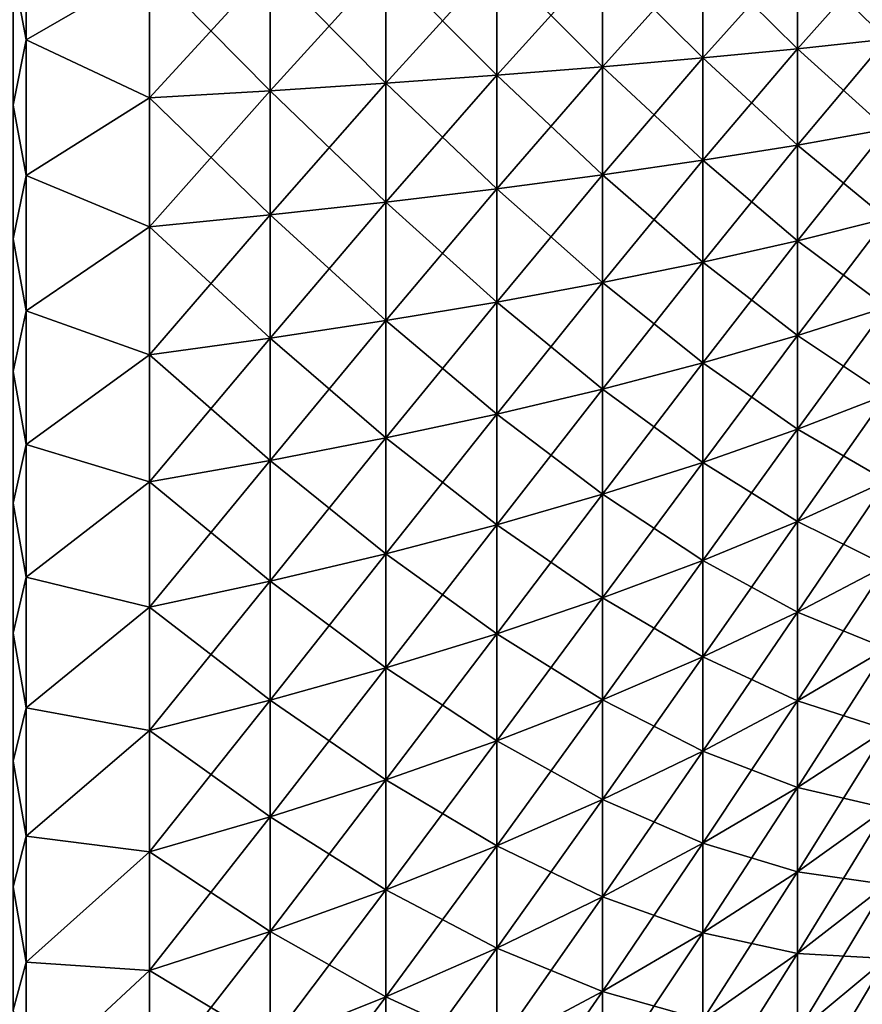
# Model space of a CAD drawing. Header units: metres. Extents: x -2 to 102, y -85 to 102.
# Tile 181 of 256: x 79 to 87, y -10 to -1. Entities that reach past the tile are written whole.
import ezdxf

# ---------------------------------------------------------------- set-up
doc = ezdxf.new("R2010")
doc.units = ezdxf.units.M
doc.layers.add('solid_21064300', color=7, linetype='CONTINUOUS')

msp = doc.modelspace()

# ---------------------------------------------------------------- linework, layer by layer
at = {"layer": 'solid_21064300'}
for points in [[(78.864388, -0.636363, 24.706932), (78.987701, -1.289671, 24.608393), (78.987701, 0.000001, 24.642164)], [(80.154282, -0.613663, 23.825617), (78.987701, 0.000001, 24.642164), (78.987701, -1.289671, 24.608393)], [(78.864388, -0.636363, -24.706932), (78.987701, -0.000001, -24.642164), (78.987701, -1.289671, -24.608393)], [(80.154282, -0.613663, -23.825617), (78.987701, -1.289671, -24.608393), (78.987701, -0.000001, -24.642164)], [(86.288727, -0.458515, -17.801949), (86.288727, -1.374329, -17.754742), (85.392906, -0.487482, -18.926609)], [(86.288727, -0.458515, 17.801949), (85.392906, -0.487482, 18.926609), (85.392906, -1.461154, 18.876419)], [(86.288727, -1.374329, 17.754742), (86.288727, -0.458515, 17.801949), (85.392906, -1.461154, 18.876419)], [(87.128647, -0.428458, -16.634983), (87.128647, -1.284238, -16.59087), (86.288727, -0.458515, -17.801949)], [(87.128647, -0.428458, 16.634983), (86.288727, -0.458515, 17.801949), (86.288727, -1.374329, 17.754742)], [(87.128647, -1.284238, 16.59087), (87.128647, -0.428458, 16.634983), (86.288727, -1.374329, 17.754742)], [(87.128647, -1.284238, -16.59087), (86.288727, -1.374329, -17.754742), (86.288727, -0.458515, -17.801949)], [(83.44223, -0.541875, -21.038422), (83.44223, -1.624188, -20.982632), (82.392014, -0.567171, -22.020555)], [(83.44223, -0.541875, 21.038422), (82.392014, -0.567171, 22.020555), (82.392014, -1.70001, 21.962162)], [(83.44223, -1.624188, 20.982632), (83.44223, -0.541875, 21.038422), (82.392014, -1.70001, 21.962162)], [(84.443321, -0.515291, -20.006289), (84.443321, -1.544507, -19.953234), (83.44223, -0.541875, -21.038422)], [(84.443321, -0.515291, 20.006289), (83.44223, -0.541875, 21.038422), (83.44223, -1.624188, 20.982632)], [(84.443321, -1.544507, 19.953234), (84.443321, -0.515291, 20.006289), (83.44223, -1.624188, 20.982632)], [(84.443321, -1.544507, -19.953234), (83.44223, -1.624188, -20.982632), (83.44223, -0.541875, -21.038422)], [(85.392906, -0.487482, -18.926609), (85.392906, -1.461154, -18.876419), (84.443321, -0.515291, -20.006289)], [(85.392906, -0.487482, 18.926609), (84.443321, -0.515291, 20.006289), (84.443321, -1.544507, 19.953234)], [(85.392906, -1.461154, 18.876419), (85.392906, -0.487482, 18.926609), (84.443321, -1.544507, 19.953234)], [(85.392906, -1.461154, -18.876419), (84.443321, -1.544507, -19.953234), (84.443321, -0.515291, -20.006289)], [(86.288727, -1.374329, -17.754742), (85.392906, -1.461154, -18.876419), (85.392906, -0.487482, -18.926609)], [(78.864388, -1.907401, -24.641415), (78.864388, -0.636363, -24.706932), (78.987701, -1.289671, -24.608393)], [(78.864388, -0.636363, 24.706932), (78.864388, -1.907401, 24.641415), (78.987701, -1.289671, 24.608393)], [(80.154282, -0.613663, -23.825617), (80.154282, -1.839363, -23.762436), (78.987701, -1.289671, -24.608393)], [(80.154282, -1.839363, 23.762436), (80.154282, -0.613663, 23.825617), (78.987701, -1.289671, 24.608393)], [(81.295166, -0.59112, -22.950357), (81.295166, -1.771792, -22.889498), (80.154282, -0.613663, -23.825617)], [(81.295166, -0.59112, 22.950357), (80.154282, -0.613663, 23.825617), (80.154282, -1.839363, 23.762436)], [(81.295166, -1.771792, 22.889498), (81.295166, -0.59112, 22.950357), (80.154282, -1.839363, 23.762436)], [(81.295166, -1.771792, -22.889498), (80.154282, -1.839363, -23.762436), (80.154282, -0.613663, -23.825617)], [(82.392014, -0.567171, -22.020555), (82.392014, -1.70001, -21.962162), (81.295166, -0.59112, -22.950357)], [(82.392014, -0.567171, 22.020555), (81.295166, -0.59112, 22.950357), (81.295166, -1.771792, 22.889498)], [(82.392014, -1.70001, 21.962162), (82.392014, -0.567171, 22.020555), (81.295166, -1.771792, 22.889498)], [(82.392014, -1.70001, -21.962162), (81.295166, -1.771792, -22.889498), (81.295166, -0.59112, -22.950357)], [(83.44223, -1.624188, -20.982632), (82.392014, -1.70001, -21.962162), (82.392014, -0.567171, -22.020555)], [(78.864388, -1.907401, -24.641415), (78.987701, -1.289671, -24.608393), (78.987701, -2.575806, -24.507172)], [(78.864388, -1.907401, 24.641415), (78.987701, -2.575807, 24.507172), (78.987701, -1.289671, 24.608393)], [(80.154282, -1.839363, -23.762436), (78.987701, -2.575806, -24.507172), (78.987701, -1.289671, -24.608393)], [(80.154282, -1.839363, 23.762436), (78.987701, -1.289671, 24.608393), (78.987701, -2.575807, 24.507172)], [(87.128647, -1.284238, -16.59087), (87.128647, -2.136613, -16.50276), (86.288727, -1.374329, -17.754742)], [(87.128647, -1.284238, 16.59087), (86.288727, -1.374329, 17.754742), (86.288727, -2.286499, 17.660452)], [(87.128647, -2.136613, 16.50276), (87.128647, -1.284238, 16.59087), (86.288727, -2.286499, 17.660452)], [(86.288727, -1.374329, -17.754742), (86.288727, -2.286499, -17.660452), (85.392906, -1.461154, -18.876419)], [(86.288727, -1.374329, 17.754742), (85.392906, -1.461154, 18.876419), (85.392906, -2.430951, 18.776171)], [(86.288727, -2.286499, 17.660452), (86.288727, -1.374329, 17.754742), (85.392906, -2.430951, 18.776171)], [(87.128647, -2.136613, -16.50276), (86.288727, -2.286499, -17.660452), (86.288727, -1.374329, -17.754742)], [(85.392906, -1.461154, -18.876419), (85.392906, -2.430951, -18.776171), (84.443321, -1.544507, -19.953234)], [(85.392906, -1.461154, 18.876419), (84.443321, -1.544507, 19.953234), (84.443321, -2.569626, 19.847269)], [(85.392906, -2.430951, 18.776171), (85.392906, -1.461154, 18.876419), (84.443321, -2.569626, 19.847269)], [(86.288727, -2.286499, -17.660452), (85.392906, -2.430951, -18.776171), (85.392906, -1.461154, -18.876419)], [(84.443321, -1.544507, -19.953234), (84.443321, -2.569626, -19.847269), (83.44223, -1.624188, -20.982632)], [(84.443321, -1.544507, 19.953234), (83.44223, -1.624188, 20.982632), (83.44223, -2.702194, 20.871199)], [(84.443321, -2.569626, 19.847269), (84.443321, -1.544507, 19.953234), (83.44223, -2.702194, 20.871199)], [(85.392906, -2.430951, -18.776171), (84.443321, -2.569626, -19.847269), (84.443321, -1.544507, -19.953234)], [(83.44223, -1.624188, -20.982632), (83.44223, -2.702194, -20.871199), (82.392014, -1.70001, -21.962162)], [(83.44223, -1.624188, 20.982632), (82.392014, -1.70001, 21.962162), (82.392014, -2.828341, 21.845528)], [(83.44223, -2.702194, 20.871199), (83.44223, -1.624188, 20.982632), (82.392014, -2.828341, 21.845528)], [(84.443321, -2.569626, -19.847269), (83.44223, -2.702194, -20.871199), (83.44223, -1.624188, -20.982632)], [(82.392014, -1.70001, -21.962162), (82.392014, -2.828341, -21.845528), (81.295166, -1.771792, -22.889498)], [(82.392014, -1.70001, 21.962162), (81.295166, -1.771792, 22.889498), (81.295166, -2.947766, 22.767939)], [(82.392014, -2.828341, 21.845528), (82.392014, -1.70001, 21.962162), (81.295166, -2.947766, 22.767939)], [(83.44223, -2.702194, -20.871199), (82.392014, -2.828341, -21.845528), (82.392014, -1.70001, -21.962162)], [(80.154282, -1.839363, -23.762436), (80.154282, -3.060185, -23.636242), (78.987701, -2.575806, -24.507172)], [(80.154282, -3.060185, 23.636242), (80.154282, -1.839363, 23.762436), (78.987701, -2.575807, 24.507172)], [(81.295166, -1.771792, -22.889498), (81.295166, -2.947766, -22.767939), (80.154282, -1.839363, -23.762436)], [(81.295166, -1.771792, 22.889498), (80.154282, -1.839363, 23.762436), (80.154282, -3.060185, 23.636242)], [(81.295166, -2.947766, 22.767939), (81.295166, -1.771792, 22.889498), (80.154282, -3.060185, 23.636242)], [(81.295166, -2.947766, -22.767939), (80.154282, -3.060185, -23.636242), (80.154282, -1.839363, -23.762436)], [(82.392014, -2.828341, -21.845528), (81.295166, -2.947766, -22.767939), (81.295166, -1.771792, -22.889498)], [(78.864388, -3.173382, -24.510551), (78.864388, -1.907401, -24.641415), (78.987701, -2.575806, -24.507172)], [(78.864388, -1.907401, 24.641415), (78.864388, -3.173382, 24.510551), (78.987701, -2.575807, 24.507172)], [(87.128647, -2.136613, -16.50276), (87.128647, -2.983321, -16.37089), (86.288727, -2.286499, -17.660452)], [(87.128647, -2.136613, 16.50276), (86.288727, -2.286499, 17.660452), (86.288727, -3.192605, 17.519329)], [(87.128647, -2.983321, 16.37089), (87.128647, -2.136613, 16.50276), (86.288727, -3.192605, 17.519329)], [(86.288727, -2.286499, -17.660452), (86.288727, -3.192605, -17.519329), (85.392906, -2.430951, -18.776171)], [(86.288727, -2.286499, 17.660452), (85.392906, -2.430951, 18.776171), (85.392906, -3.394302, 18.626133)], [(86.288727, -3.192605, 17.519329), (86.288727, -2.286499, 17.660452), (85.392906, -3.394302, 18.626133)], [(87.128647, -2.983321, -16.37089), (86.288727, -3.192605, -17.519329), (86.288727, -2.286499, -17.660452)], [(85.392906, -2.430951, -18.776171), (85.392906, -3.394302, -18.626133), (84.443321, -2.569626, -19.847269)], [(85.392906, -2.430951, 18.776171), (84.443321, -2.569626, 19.847269), (84.443321, -3.587932, 19.688673)], [(85.392906, -3.394302, 18.626133), (85.392906, -2.430951, 18.776171), (84.443321, -3.587932, 19.688673)], [(86.288727, -3.192605, -17.519329), (85.392906, -3.394302, -18.626133), (85.392906, -2.430951, -18.776171)], [(78.864388, -3.173382, -24.510551), (78.987701, -2.575806, -24.507172), (78.987701, -3.85488, -24.338778)], [(78.864388, -3.173382, 24.510551), (78.987701, -3.854882, 24.338778), (78.987701, -2.575807, 24.507172)], [(80.154282, -3.060185, -23.636242), (78.987701, -3.85488, -24.338778), (78.987701, -2.575806, -24.507172)], [(80.154282, -3.060185, 23.636242), (78.987701, -2.575807, 24.507172), (78.987701, -3.854882, 24.338778)], [(84.443321, -2.569626, -19.847269), (84.443321, -3.587932, -19.688673), (83.44223, -2.702194, -20.871199)], [(84.443321, -2.569626, 19.847269), (83.44223, -2.702194, 20.871199), (83.44223, -3.773035, 20.70442)], [(84.443321, -3.587932, 19.688673), (84.443321, -2.569626, 19.847269), (83.44223, -3.773035, 20.70442)], [(85.392906, -3.394302, -18.626133), (84.443321, -3.587932, -19.688673), (84.443321, -2.569626, -19.847269)], [(83.44223, -2.702194, -20.871199), (83.44223, -3.773035, -20.70442), (82.392014, -2.828341, -21.845528)], [(83.44223, -2.702194, 20.871199), (82.392014, -2.828341, 21.845528), (82.392014, -3.949171, 21.670963)], [(83.44223, -3.773035, 20.70442), (83.44223, -2.702194, 20.871199), (82.392014, -3.949171, 21.670963)], [(84.443321, -3.587932, -19.688673), (83.44223, -3.773035, -20.70442), (83.44223, -2.702194, -20.871199)], [(82.392014, -2.828341, -21.845528), (82.392014, -3.949171, -21.670963), (81.295166, -2.947766, -22.767939)], [(82.392014, -2.828341, 21.845528), (81.295166, -2.947766, 22.767939), (81.295166, -4.115922, 22.586002)], [(82.392014, -3.949171, 21.670963), (82.392014, -2.828341, 21.845528), (81.295166, -4.115922, 22.586002)], [(83.44223, -3.773035, -20.70442), (82.392014, -3.949171, -21.670963), (82.392014, -2.828341, -21.845528)], [(81.295166, -2.947766, -22.767939), (81.295166, -4.115922, -22.586002), (80.154282, -3.060185, -23.636242)], [(81.295166, -2.947766, 22.767939), (80.154282, -3.060185, 23.636242), (80.154282, -4.272892, 23.447367)], [(81.295166, -4.115922, 22.586002), (81.295166, -2.947766, 22.767939), (80.154282, -4.272892, 23.447367)], [(82.392014, -3.949171, -21.670963), (81.295166, -4.115922, -22.586002), (81.295166, -2.947766, -22.767939)], [(87.128647, -2.983321, -16.37089), (87.128647, -3.822119, -16.195604), (86.288727, -3.192605, -17.519329)], [(87.128647, -2.983321, 16.37089), (86.288727, -3.192605, 17.519329), (86.288727, -4.090246, 17.331749)], [(87.128647, -3.822119, 16.195604), (87.128647, -2.983321, 16.37089), (86.288727, -4.090246, 17.331749)], [(80.154282, -3.060185, -23.636242), (80.154282, -4.272892, -23.447367), (78.987701, -3.85488, -24.338778)], [(80.154282, -4.272892, 23.447367), (80.154282, -3.060185, 23.636242), (78.987701, -3.854882, 24.338778)], [(81.295166, -4.115922, -22.586002), (80.154282, -4.272892, -23.447367), (80.154282, -3.060185, -23.636242)], [(78.864388, -4.430947, -24.314692), (78.864388, -3.173382, -24.510551), (78.987701, -3.85488, -24.338778)], [(78.864388, -3.173382, 24.510551), (78.864388, -4.430947, 24.314692), (78.987701, -3.854882, 24.338778)], [(86.288727, -3.192605, -17.519329), (86.288727, -4.090246, -17.331749), (85.392906, -3.394302, -18.626133)], [(86.288727, -3.192605, 17.519329), (85.392906, -3.394302, 18.626133), (85.392906, -4.348652, 18.426702)], [(86.288727, -4.090246, 17.331749), (86.288727, -3.192605, 17.519329), (85.392906, -4.348652, 18.426702)], [(87.128647, -3.822119, -16.195604), (86.288727, -4.090246, -17.331749), (86.288727, -3.192605, -17.519329)], [(85.392906, -3.394302, -18.626133), (85.392906, -4.348652, -18.426702), (84.443321, -3.587932, -19.688673)], [(85.392906, -3.394302, 18.626133), (84.443321, -3.587932, 19.688673), (84.443321, -4.596723, 19.477865)], [(85.392906, -4.348652, 18.426702), (85.392906, -3.394302, 18.626133), (84.443321, -4.596723, 19.477865)], [(86.288727, -4.090246, -17.331749), (85.392906, -4.348652, -18.426702), (85.392906, -3.394302, -18.626133)], [(84.443321, -3.587932, -19.688673), (84.443321, -4.596723, -19.477865), (83.44223, -3.773035, -20.70442)], [(84.443321, -3.587932, 19.688673), (83.44223, -3.773035, 20.70442), (83.44223, -4.83387, 20.482737)], [(84.443321, -4.596723, 19.477865), (84.443321, -3.587932, 19.688673), (83.44223, -4.83387, 20.482737)], [(85.392906, -4.348652, -18.426702), (84.443321, -4.596723, -19.477865), (84.443321, -3.587932, -19.688673)], [(83.44223, -3.773035, -20.70442), (83.44223, -4.83387, -20.482737), (82.392014, -3.949171, -21.670963)], [(83.44223, -3.773035, 20.70442), (82.392014, -3.949171, 21.670963), (82.392014, -5.059529, 21.438931)], [(83.44223, -4.83387, 20.482737), (83.44223, -3.773035, 20.70442), (82.392014, -5.059529, 21.438931)], [(84.443321, -4.596723, -19.477865), (83.44223, -4.83387, -20.482737), (83.44223, -3.773035, -20.70442)], [(87.128647, -3.822119, -16.195604), (87.128647, -4.650781, -15.977373), (86.288727, -4.090246, -17.331749)], [(87.128647, -3.822119, 16.195604), (86.288727, -4.090246, 17.331749), (86.288727, -4.977039, 17.098207)], [(87.128647, -4.650781, 15.977373), (87.128647, -3.822119, 16.195604), (86.288727, -4.977039, 17.098207)], [(78.864388, -4.430947, -24.314692), (78.987701, -3.85488, -24.338778), (78.987701, -5.123389, -24.103674)], [(78.864388, -4.430947, 24.314692), (78.987701, -5.123389, 24.103674), (78.987701, -3.854882, 24.338778)], [(80.154282, -4.272892, -23.447367), (78.987701, -5.123389, -24.103674), (78.987701, -3.85488, -24.338778)], [(80.154282, -4.272892, 23.447367), (78.987701, -3.854882, 24.338778), (78.987701, -5.123389, 24.103674)], [(82.392014, -3.949171, -21.670963), (82.392014, -5.059529, -21.438931), (81.295166, -4.115922, -22.586002)], [(82.392014, -3.949171, 21.670963), (81.295166, -4.115922, 22.586002), (81.295166, -5.273164, 22.344173)], [(82.392014, -5.059529, 21.438931), (82.392014, -3.949171, 21.670963), (81.295166, -5.273164, 22.344173)], [(83.44223, -4.83387, -20.482737), (82.392014, -5.059529, -21.438931), (82.392014, -3.949171, -21.670963)], [(86.288727, -4.090246, -17.331749), (86.288727, -4.977039, -17.098207), (85.392906, -4.348652, -18.426702)], [(86.288727, -4.090246, 17.331749), (85.392906, -4.348652, 18.426702), (85.392906, -5.29147, 18.178408)], [(86.288727, -4.977039, 17.098207), (86.288727, -4.090246, 17.331749), (85.392906, -5.29147, 18.178408)], [(87.128647, -4.650781, -15.977373), (86.288727, -4.977039, -17.098207), (86.288727, -4.090246, -17.331749)], [(81.295166, -4.115922, -22.586002), (81.295166, -5.273164, -22.344173), (80.154282, -4.272892, -23.447367)], [(81.295166, -4.115922, 22.586002), (80.154282, -4.272892, 23.447367), (80.154282, -5.474267, 23.196316)], [(81.295166, -5.273164, 22.344173), (81.295166, -4.115922, 22.586002), (80.154282, -5.474267, 23.196316)], [(82.392014, -5.059529, -21.438931), (81.295166, -5.273164, -22.344173), (81.295166, -4.115922, -22.586002)], [(80.154282, -4.272892, -23.447367), (80.154282, -5.474267, -23.196316), (78.987701, -5.123389, -24.103674)], [(80.154282, -5.474267, 23.196316), (80.154282, -4.272892, 23.447367), (78.987701, -5.123389, 24.103674)], [(81.295166, -5.273164, -22.344173), (80.154282, -5.474267, -23.196316), (80.154282, -4.272892, -23.447367)], [(85.392906, -4.348652, -18.426702), (85.392906, -5.29147, -18.178408), (84.443321, -4.596723, -19.477865)], [(85.392906, -4.348652, 18.426702), (84.443321, -4.596723, 19.477865), (84.443321, -5.593324, 19.215405)], [(85.392906, -5.29147, 18.178408), (85.392906, -4.348652, 18.426702), (84.443321, -5.593324, 19.215405)], [(86.288727, -4.977039, -17.098207), (85.392906, -5.29147, -18.178408), (85.392906, -4.348652, -18.426702)], [(78.864388, -5.676762, -24.054352), (78.864388, -4.430947, -24.314692), (78.987701, -5.123389, -24.103674)], [(78.864388, -4.430947, 24.314692), (78.864388, -5.676762, 24.054352), (78.987701, -5.123389, 24.103674)], [(84.443321, -4.596723, -19.477865), (84.443321, -5.593324, -19.215405), (83.44223, -4.83387, -20.482737)], [(84.443321, -4.596723, 19.477865), (83.44223, -4.83387, 20.482737), (83.44223, -5.881886, 20.206738)], [(84.443321, -5.593324, 19.215405), (84.443321, -4.596723, 19.477865), (83.44223, -5.881886, 20.206738)], [(85.392906, -5.29147, -18.178408), (84.443321, -5.593324, -19.215405), (84.443321, -4.596723, -19.477865)], [(87.128647, -4.650781, -15.977373), (87.128647, -5.467109, -15.716772), (86.288727, -4.977039, -17.098207)], [(87.128647, -4.650781, 15.977373), (86.288727, -4.977039, 17.098207), (86.288727, -5.850635, 16.819324)], [(87.128647, -5.467109, 15.716772), (87.128647, -4.650781, 15.977373), (86.288727, -5.850635, 16.819324)], [(83.44223, -4.83387, -20.482737), (83.44223, -5.881886, -20.206738), (82.392014, -5.059529, -21.438931)], [(83.44223, -4.83387, 20.482737), (82.392014, -5.059529, 21.438931), (82.392014, -6.15647, 21.150045)], [(83.44223, -5.881886, 20.206738), (83.44223, -4.83387, 20.482737), (82.392014, -6.15647, 21.150045)], [(84.443321, -5.593324, -19.215405), (83.44223, -5.881886, -20.206738), (83.44223, -4.83387, -20.482737)], [(86.288727, -4.977039, -17.098207), (86.288727, -5.850635, -16.819324), (85.392906, -5.29147, -18.178408)], [(86.288727, -4.977039, 17.098207), (85.392906, -5.29147, 18.178408), (85.392906, -6.220255, 17.881907)], [(86.288727, -5.850635, 16.819324), (86.288727, -4.977039, 17.098207), (85.392906, -6.220255, 17.881907)], [(87.128647, -5.467109, -15.716772), (86.288727, -5.850635, -16.819324), (86.288727, -4.977039, -17.098207)], [(78.864388, -5.676762, -24.054352), (78.987701, -5.123389, -24.103674), (78.987701, -6.377855, -23.802504)], [(78.864388, -5.676762, 24.054352), (78.987701, -6.377854, 23.802504), (78.987701, -5.123389, 24.103674)], [(80.154282, -5.474267, -23.196316), (78.987701, -6.377855, -23.802504), (78.987701, -5.123389, -24.103674)], [(80.154282, -5.474267, 23.196316), (78.987701, -5.123389, 24.103674), (78.987701, -6.377854, 23.802504)], [(82.392014, -5.059529, -21.438931), (82.392014, -6.15647, -21.150045), (81.295166, -5.273164, -22.344173)], [(82.392014, -5.059529, 21.438931), (81.295166, -5.273164, 22.344173), (81.295166, -6.416423, 22.043091)], [(82.392014, -6.15647, 21.150045), (82.392014, -5.059529, 21.438931), (81.295166, -6.416423, 22.043091)], [(83.44223, -5.881886, -20.206738), (82.392014, -6.15647, -21.150045), (82.392014, -5.059529, -21.438931)], [(81.295166, -5.273164, -22.344173), (81.295166, -6.416423, -22.043091), (80.154282, -5.474267, -23.196316)], [(81.295166, -5.273164, 22.344173), (80.154282, -5.474267, 23.196316), (80.154282, -6.661126, 22.883751)], [(81.295166, -6.416423, 22.043091), (81.295166, -5.273164, 22.344173), (80.154282, -6.661126, 22.883751)], [(82.392014, -6.15647, -21.150045), (81.295166, -6.416423, -22.043091), (81.295166, -5.273164, -22.344173)], [(85.392906, -5.29147, -18.178408), (85.392906, -6.220255, -17.881907), (84.443321, -5.593324, -19.215405)], [(85.392906, -5.29147, 18.178408), (84.443321, -5.593324, 19.215405), (84.443321, -6.575093, 18.901989)], [(85.392906, -6.220255, 17.881907), (85.392906, -5.29147, 18.178408), (84.443321, -6.575093, 18.901989)], [(86.288727, -5.850635, -16.819324), (85.392906, -6.220255, -17.881907), (85.392906, -5.29147, -18.178408)], [(80.154282, -5.474267, -23.196316), (80.154282, -6.661126, -22.883751), (78.987701, -6.377855, -23.802504)], [(80.154282, -6.661126, 22.883751), (80.154282, -5.474267, 23.196316), (78.987701, -6.377854, 23.802504)], [(81.295166, -6.416423, -22.043091), (80.154282, -6.661126, -22.883751), (80.154282, -5.474267, -23.196316)], [(87.128647, -5.467109, -15.716772), (87.128647, -6.26894, -15.414494), (86.288727, -5.850635, -16.819324)], [(87.128647, -5.467109, 15.716772), (86.288727, -5.850635, 16.819324), (86.288727, -6.708715, 16.49584)], [(87.128647, -6.26894, 15.414494), (87.128647, -5.467109, 15.716772), (86.288727, -6.708715, 16.49584)], [(84.443321, -5.593324, -19.215405), (84.443321, -6.575093, -18.901989), (83.44223, -5.881886, -20.206738)], [(84.443321, -5.593324, 19.215405), (83.44223, -5.881886, 20.206738), (83.44223, -6.914305, 19.877151)], [(84.443321, -6.575093, 18.901989), (84.443321, -5.593324, 19.215405), (83.44223, -6.914305, 19.877151)], [(85.392906, -6.220255, -17.881907), (84.443321, -6.575093, -18.901989), (84.443321, -5.593324, -19.215405)], [(78.864388, -6.907523, -23.730225), (78.864388, -5.676762, -24.054352), (78.987701, -6.377855, -23.802504)], [(78.864388, -5.676762, 24.054352), (78.864388, -6.907523, 23.730225), (78.987701, -6.377854, 23.802504)], [(86.288727, -5.850635, -16.819324), (86.288727, -6.708715, -16.49584), (85.392906, -6.220255, -17.881907)], [(86.288727, -5.850635, 16.819324), (85.392906, -6.220255, 17.881907), (85.392906, -7.132546, 17.537985)], [(86.288727, -6.708715, 16.49584), (86.288727, -5.850635, 16.819324), (85.392906, -7.132546, 17.537985)], [(87.128647, -6.26894, -15.414494), (86.288727, -6.708715, -16.49584), (86.288727, -5.850635, -16.819324)], [(83.44223, -5.881886, -20.206738), (83.44223, -6.914305, -19.877151), (82.392014, -6.15647, -21.150045)], [(83.44223, -5.881886, 20.206738), (82.392014, -6.15647, 21.150045), (82.392014, -7.237085, 20.805075)], [(83.44223, -6.914305, 19.877151), (83.44223, -5.881886, 20.206738), (82.392014, -7.237085, 20.805075)], [(84.443321, -6.575093, -18.901989), (83.44223, -6.914305, -19.877151), (83.44223, -5.881886, -20.206738)], [(82.392014, -6.15647, -21.150045), (82.392014, -7.237085, -20.805075), (81.295166, -6.416423, -22.043091)], [(82.392014, -6.15647, 21.150045), (81.295166, -6.416423, 22.043091), (81.295166, -7.542666, 21.683556)], [(82.392014, -7.237085, 20.805075), (82.392014, -6.15647, 21.150045), (81.295166, -7.542666, 21.683556)], [(83.44223, -6.914305, -19.877151), (82.392014, -7.237085, -20.805075), (82.392014, -6.15647, -21.150045)], [(85.392906, -6.220255, -17.881907), (85.392906, -7.132546, -17.537985), (84.443321, -6.575093, -18.901989)], [(85.392906, -6.220255, 17.881907), (84.443321, -6.575093, 18.901989), (84.443321, -7.539426, 18.53845)], [(85.392906, -7.132546, 17.537985), (85.392906, -6.220255, 17.881907), (84.443321, -7.539426, 18.53845)], [(86.288727, -6.708715, -16.49584), (85.392906, -7.132546, -17.537985), (85.392906, -6.220255, -17.881907)], [(87.128647, -6.26894, -15.414494), (87.128647, -7.054147, -15.071338), (86.288727, -6.708715, -16.49584)], [(87.128647, -6.26894, 15.414494), (86.288727, -6.708715, 16.49584), (86.288727, -7.549005, 16.128613)], [(87.128647, -7.054147, 15.071338), (87.128647, -6.26894, 15.414494), (86.288727, -7.549005, 16.128613)], [(78.864388, -6.907523, 23.730225), (78.987701, -7.614841, 23.436092), (78.987701, -6.377854, 23.802504)], [(78.864388, -6.907523, -23.730225), (78.987701, -6.377855, -23.802504), (78.987701, -7.614841, -23.436092)], [(80.154282, -6.661126, 22.883751), (78.987701, -6.377854, 23.802504), (78.987701, -7.614841, 23.436092)], [(80.154282, -6.661126, -22.883751), (78.987701, -7.614841, -23.436092), (78.987701, -6.377855, -23.802504)], [(81.295166, -6.416423, -22.043091), (81.295166, -7.542666, -21.683556), (80.154282, -6.661126, -22.883751)], [(81.295166, -6.416423, 22.043091), (80.154282, -6.661126, 22.883751), (80.154282, -7.830321, 22.510502)], [(81.295166, -7.542666, 21.683556), (81.295166, -6.416423, 22.043091), (80.154282, -7.830321, 22.510502)], [(82.392014, -7.237085, -20.805075), (81.295166, -7.542666, -21.683556), (81.295166, -6.416423, -22.043091)], [(84.443321, -6.575093, -18.901989), (84.443321, -7.539426, -18.53845), (83.44223, -6.914305, -19.877151)], [(84.443321, -6.575093, 18.901989), (83.44223, -6.914305, 19.877151), (83.44223, -7.928389, 19.494858)], [(84.443321, -7.539426, 18.53845), (84.443321, -6.575093, 18.901989), (83.44223, -7.928389, 19.494858)], [(85.392906, -7.132546, -17.537985), (84.443321, -7.539426, -18.53845), (84.443321, -6.575093, -18.901989)], [(80.154282, -6.661126, -22.883751), (80.154282, -7.830321, -22.510502), (78.987701, -7.614841, -23.436092)], [(80.154282, -7.830321, 22.510502), (80.154282, -6.661126, 22.883751), (78.987701, -7.614841, 23.436092)], [(81.295166, -7.542666, -21.683556), (80.154282, -7.830321, -22.510502), (80.154282, -6.661126, -22.883751)], [(86.288727, -6.708715, -16.49584), (86.288727, -7.549005, -16.128613), (85.392906, -7.132546, -17.537985)], [(86.288727, -6.708715, 16.49584), (85.392906, -7.132546, 17.537985), (85.392906, -8.025923, 17.147556)], [(86.288727, -7.549005, 16.128613), (86.288727, -6.708715, 16.49584), (85.392906, -8.025923, 17.147556)], [(87.128647, -7.054147, -15.071338), (86.288727, -7.549005, -16.128613), (86.288727, -6.708715, -16.49584)], [(78.864388, -8.119967, -23.34317), (78.864388, -6.907523, -23.730225), (78.987701, -7.614841, -23.436092)], [(78.864388, -6.907523, 23.730225), (78.864388, -8.119967, 23.34317), (78.987701, -7.614841, 23.436092)], [(83.44223, -6.914305, -19.877151), (83.44223, -7.928389, -19.494858), (82.392014, -7.237085, -20.805075)], [(83.44223, -6.914305, 19.877151), (82.392014, -7.237085, 20.805075), (82.392014, -8.298509, 20.404934)], [(83.44223, -7.928389, 19.494858), (83.44223, -6.914305, 19.877151), (82.392014, -8.298509, 20.404934)], [(84.443321, -7.539426, -18.53845), (83.44223, -7.928389, -19.494858), (83.44223, -6.914305, -19.877151)], [(87.128647, -7.054147, -15.071338), (87.128647, -7.820648, -14.688216), (86.288727, -7.549005, -16.128613)], [(87.128647, -7.054147, 15.071338), (86.288727, -7.549005, 16.128613), (86.288727, -8.369277, 15.718615)], [(87.128647, -7.820648, 14.688216), (87.128647, -7.054147, 15.071338), (86.288727, -8.369277, 15.718615)], [(85.392906, -7.132546, -17.537985), (85.392906, -8.025923, -17.147556), (84.443321, -7.539426, -18.53845)], [(85.392906, -7.132546, 17.537985), (84.443321, -7.539426, 18.53845), (84.443321, -8.483766, 18.12575)], [(85.392906, -8.025923, 17.147556), (85.392906, -7.132546, 17.537985), (84.443321, -8.483766, 18.12575)], [(86.288727, -7.549005, -16.128613), (85.392906, -8.025923, -17.147556), (85.392906, -7.132546, -17.537985)], [(82.392014, -7.237085, -20.805075), (82.392014, -8.298509, -20.404934), (81.295166, -7.542666, -21.683556)], [(82.392014, -7.237085, 20.805075), (81.295166, -7.542666, 21.683556), (81.295166, -8.648908, 21.266518)], [(82.392014, -8.298509, 20.404934), (82.392014, -7.237085, 20.805075), (81.295166, -8.648908, 21.266518)], [(83.44223, -7.928389, -19.494858), (82.392014, -8.298509, -20.404934), (82.392014, -7.237085, -20.805075)], [(81.295166, -7.542666, -21.683556), (81.295166, -8.648908, -21.266518), (80.154282, -7.830321, -22.510502)], [(81.295166, -7.542666, 21.683556), (80.154282, -7.830321, 22.510502), (80.154282, -8.978751, 22.07756)], [(81.295166, -8.648908, 21.266518), (81.295166, -7.542666, 21.683556), (80.154282, -8.978751, 22.07756)], [(82.392014, -8.298509, -20.404934), (81.295166, -8.648908, -21.266518), (81.295166, -7.542666, -21.683556)], [(84.443321, -7.539426, -18.53845), (84.443321, -8.483766, -18.12575), (83.44223, -7.928389, -19.494858)], [(84.443321, -7.539426, 18.53845), (83.44223, -7.928389, 19.494858), (83.44223, -8.921448, 19.060865)], [(84.443321, -8.483766, 18.12575), (84.443321, -7.539426, 18.53845), (83.44223, -8.921448, 19.060865)], [(85.392906, -8.025923, -17.147556), (84.443321, -8.483766, -18.12575), (84.443321, -7.539426, -18.53845)], [(86.288727, -7.549005, -16.128613), (86.288727, -8.369277, -15.718615), (85.392906, -8.025923, -17.147556)], [(86.288727, -7.549005, 16.128613), (85.392906, -8.025923, 17.147556), (85.392906, -8.898016, 16.711657)], [(86.288727, -8.369277, 15.718615), (86.288727, -7.549005, 16.128613), (85.392906, -8.898016, 16.711657)], [(87.128647, -7.820648, -14.688216), (86.288727, -8.369277, -15.718615), (86.288727, -7.549005, -16.128613)], [(78.864388, -8.119967, -23.34317), (78.987701, -7.614841, -23.436092), (78.987701, -8.830956, -23.005444)], [(78.864388, -8.119967, 23.34317), (78.987701, -8.830956, 23.005444), (78.987701, -7.614841, 23.436092)], [(80.154282, -7.830321, -22.510502), (78.987701, -8.830956, -23.005444), (78.987701, -7.614841, -23.436092)], [(80.154282, -7.830321, 22.510502), (78.987701, -7.614841, 23.436092), (78.987701, -8.830956, 23.005444)], [(80.154282, -7.830321, -22.510502), (80.154282, -8.978751, -22.07756), (78.987701, -8.830956, -23.005444)], [(80.154282, -8.978751, 22.07756), (80.154282, -7.830321, 22.510502), (78.987701, -8.830956, 23.005444)], [(81.295166, -8.648908, -21.266518), (80.154282, -8.978751, -22.07756), (80.154282, -7.830321, -22.510502)], [(87.128647, -7.820648, -14.688216), (87.128647, -8.566409, -14.266144), (86.288727, -8.369277, -15.718615)], [(87.128647, -7.820648, 14.688216), (86.288727, -8.369277, 15.718615), (86.288727, -9.167355, 15.266932)], [(87.128647, -8.566409, 14.266144), (87.128647, -7.820648, 14.688216), (86.288727, -9.167355, 15.266932)], [(83.44223, -7.928389, -19.494858), (83.44223, -8.921448, -19.060865), (82.392014, -8.298509, -20.404934)], [(83.44223, -7.928389, 19.494858), (82.392014, -8.298509, 20.404934), (82.392014, -9.337927, 19.950682)], [(83.44223, -8.921448, 19.060865), (83.44223, -7.928389, 19.494858), (82.392014, -9.337927, 19.950682)], [(84.443321, -8.483766, -18.12575), (83.44223, -8.921448, -19.060865), (83.44223, -7.928389, -19.494858)], [(85.392906, -8.025923, -17.147556), (85.392906, -8.898016, -16.711657), (84.443321, -8.483766, -18.12575)], [(85.392906, -8.025923, 17.147556), (84.443321, -8.483766, 18.12575), (84.443321, -9.405608, 17.664982)], [(85.392906, -8.898016, 16.711657), (85.392906, -8.025923, 17.147556), (84.443321, -9.405608, 17.664982)], [(86.288727, -8.369277, -15.718615), (85.392906, -8.898016, -16.711657), (85.392906, -8.025923, -17.147556)], [(78.864388, -9.310878, -22.894215), (78.864388, -8.119967, -23.34317), (78.987701, -8.830956, -23.005444)], [(78.864388, -8.119967, 23.34317), (78.864388, -9.310878, 22.894215), (78.987701, -8.830956, 23.005444)], [(82.392014, -8.298509, -20.404934), (82.392014, -9.337927, -19.950682), (81.295166, -8.648908, -21.266518)], [(82.392014, -8.298509, 20.404934), (81.295166, -8.648908, 21.266518), (81.295166, -9.732214, 20.793085)], [(82.392014, -9.337927, 19.950682), (82.392014, -8.298509, 20.404934), (81.295166, -9.732214, 20.793085)], [(83.44223, -8.921448, -19.060865), (82.392014, -9.337927, -19.950682), (82.392014, -8.298509, -20.404934)], [(86.288727, -8.369277, -15.718615), (86.288727, -9.167355, -15.266932), (85.392906, -8.898016, -16.711657)], [(86.288727, -8.369277, 15.718615), (85.392906, -8.898016, 16.711657), (85.392906, -9.746513, 16.23144)], [(86.288727, -9.167355, 15.266932), (86.288727, -8.369277, 15.718615), (85.392906, -9.746513, 16.23144)], [(87.128647, -8.566409, -14.266144), (86.288727, -9.167355, -15.266932), (86.288727, -8.369277, -15.718615)], [(84.443321, -8.483766, -18.12575), (84.443321, -9.405608, -17.664982), (83.44223, -8.921448, -19.060865)], [(84.443321, -8.483766, 18.12575), (83.44223, -8.921448, 19.060865), (83.44223, -9.890848, 18.576326)], [(84.443321, -9.405608, 17.664982), (84.443321, -8.483766, 18.12575), (83.44223, -9.890848, 18.576326)], [(85.392906, -8.898016, -16.711657), (84.443321, -9.405608, -17.664982), (84.443321, -8.483766, -18.12575)], [(87.128647, -8.566409, -14.266144), (87.128647, -9.289454, -13.80624), (86.288727, -9.167355, -15.266932)], [(87.128647, -8.566409, 14.266144), (86.288727, -9.167355, 15.266932), (86.288727, -9.941122, 14.774766)], [(87.128647, -9.289454, 13.80624), (87.128647, -8.566409, 14.266144), (86.288727, -9.941122, 14.774766)], [(81.295166, -8.648908, -21.266518), (81.295166, -9.732214, -20.793085), (80.154282, -8.978751, -22.07756)], [(81.295166, -8.648908, 21.266518), (80.154282, -8.978751, 22.07756), (80.154282, -10.103372, 21.586073)], [(81.295166, -9.732214, 20.793085), (81.295166, -8.648908, 21.266518), (80.154282, -10.103372, 21.586073)], [(82.392014, -9.337927, -19.950682), (81.295166, -9.732214, -20.793085), (81.295166, -8.648908, -21.266518)], [(78.864388, -9.310878, -22.894215), (78.987701, -8.830956, -23.005444), (78.987701, -10.022864, -22.51174)], [(78.864388, -9.310878, 22.894215), (78.987701, -10.022865, 22.51174), (78.987701, -8.830956, 23.005444)], [(80.154282, -8.978751, -22.07756), (78.987701, -10.022864, -22.51174), (78.987701, -8.830956, -23.005444)], [(80.154282, -8.978751, 22.07756), (78.987701, -8.830956, 23.005444), (78.987701, -10.022865, 22.51174)], [(83.44223, -8.921448, -19.060865), (83.44223, -9.890848, -18.576326), (82.392014, -9.337927, -19.950682)], [(83.44223, -8.921448, 19.060865), (82.392014, -9.337927, 19.950682), (82.392014, -10.352581, 19.443523)], [(83.44223, -9.890848, 18.576326), (83.44223, -8.921448, 19.060865), (82.392014, -10.352581, 19.443523)], [(84.443321, -9.405608, -17.664982), (83.44223, -9.890848, -18.576326), (83.44223, -8.921448, -19.060865)], [(85.392906, -8.898016, -16.711657), (85.392906, -9.746513, -16.23144), (84.443321, -9.405608, -17.664982)], [(85.392906, -8.898016, 16.711657), (84.443321, -9.405608, 17.664982), (84.443321, -10.302508, 17.157372)], [(85.392906, -9.746513, 16.23144), (85.392906, -8.898016, 16.711657), (84.443321, -10.302508, 17.157372)], [(86.288727, -9.167355, -15.266932), (85.392906, -9.746513, -16.23144), (85.392906, -8.898016, -16.711657)], [(80.154282, -8.978751, -22.07756), (80.154282, -10.103372, -21.586073), (78.987701, -10.022864, -22.51174)], [(80.154282, -10.103372, 21.586073), (80.154282, -8.978751, 22.07756), (78.987701, -10.022865, 22.51174)], [(81.295166, -9.732214, -20.793085), (80.154282, -10.103372, -21.586073), (80.154282, -8.978751, -22.07756)], [(86.288727, -9.167355, -15.266932), (86.288727, -9.941122, -14.774766), (85.392906, -9.746513, -16.23144)], [(86.288727, -9.167355, 15.266932), (85.392906, -9.746513, 16.23144), (85.392906, -10.569164, 15.708179)], [(86.288727, -9.941122, 14.774766), (86.288727, -9.167355, 15.266932), (85.392906, -10.569164, 15.708179)], [(87.128647, -9.289454, -13.80624), (86.288727, -9.941122, -14.774766), (86.288727, -9.167355, -15.266932)], [(78.864388, -10.477098, -22.384546), (78.864388, -9.310878, -22.894215), (78.987701, -10.022864, -22.51174)], [(78.864388, -9.310878, 22.894215), (78.864388, -10.477098, 22.384546), (78.987701, -10.022865, 22.51174)], [(87.128647, -9.289454, -13.80624), (87.128647, -9.987865, -13.309725), (86.288727, -9.941122, -14.774766)], [(87.128647, -9.289454, 13.80624), (86.288727, -9.941122, 14.774766), (86.288727, -10.688528, 14.24342)], [(87.128647, -9.987865, 13.309725), (87.128647, -9.289454, 13.80624), (86.288727, -10.688528, 14.24342)], [(82.392014, -9.337927, -19.950682), (82.392014, -10.352581, -19.443523), (81.295166, -9.732214, -20.793085)], [(82.392014, -9.337927, 19.950682), (81.295166, -9.732214, 20.793085), (81.295166, -10.789712, 20.264513)], [(82.392014, -10.352581, 19.443523), (82.392014, -9.337927, 19.950682), (81.295166, -10.789712, 20.264513)], [(83.44223, -9.890848, -18.576326), (82.392014, -10.352581, -19.443523), (82.392014, -9.337927, -19.950682)], [(84.443321, -9.405608, -17.664982), (84.443321, -10.302508, -17.157372), (83.44223, -9.890848, -18.576326)], [(84.443321, -9.405608, 17.664982), (83.44223, -9.890848, 18.576326), (83.44223, -10.83402, 18.042528)], [(84.443321, -10.302508, 17.157372), (84.443321, -9.405608, 17.664982), (83.44223, -10.83402, 18.042528)], [(85.392906, -9.746513, -16.23144), (84.443321, -10.302508, -17.157372), (84.443321, -9.405608, -17.664982)], [(81.295166, -9.732214, -20.793085), (81.295166, -10.789712, -20.264513), (80.154282, -10.103372, -21.586073)], [(81.295166, -9.732214, 20.793085), (80.154282, -10.103372, 21.586073), (80.154282, -11.2012, 21.037342)], [(81.295166, -10.789712, 20.264513), (81.295166, -9.732214, 20.793085), (80.154282, -11.2012, 21.037342)], [(82.392014, -10.352581, -19.443523), (81.295166, -10.789712, -20.264513), (81.295166, -9.732214, -20.793085)], [(85.392906, -9.746513, -16.23144), (85.392906, -10.569164, -15.708179), (84.443321, -10.302508, -17.157372)], [(85.392906, -9.746513, 16.23144), (84.443321, -10.302508, 17.157372), (84.443321, -11.172089, 16.604261)], [(85.392906, -10.569164, 15.708179), (85.392906, -9.746513, 16.23144), (84.443321, -11.172089, 16.604261)], [(86.288727, -9.941122, -14.774766), (85.392906, -10.569164, -15.708179), (85.392906, -9.746513, -16.23144)], [(83.44223, -9.890848, -18.576326), (83.44223, -10.83402, -18.042528), (82.392014, -10.352581, -19.443523)], [(83.44223, -9.890848, 18.576326), (82.392014, -10.352581, 19.443523), (82.392014, -11.339784, 18.884806)], [(83.44223, -10.83402, 18.042528), (83.44223, -9.890848, 18.576326), (82.392014, -11.339784, 18.884806)], [(84.443321, -10.302508, -17.157372), (83.44223, -10.83402, -18.042528), (83.44223, -9.890848, -18.576326)], [(86.288727, -9.941122, -14.774766), (86.288727, -10.688528, -14.24342), (85.392906, -10.569164, -15.708179)], [(86.288727, -9.941122, 14.774766), (85.392906, -10.569164, 15.708179), (85.392906, -11.363788, 15.143265)], [(86.288727, -10.688528, 14.24342), (86.288727, -9.941122, 14.774766), (85.392906, -11.363788, 15.143265)], [(87.128647, -9.987865, -13.309725), (86.288727, -10.688528, -14.24342), (86.288727, -9.941122, -14.774766)], [(78.864388, -10.477098, -22.384546), (78.987701, -10.022864, -22.51174), (78.987701, -11.187299, -21.956333)], [(78.864388, -10.477098, 22.384546), (78.987701, -11.1873, 21.956333), (78.987701, -10.022865, 22.51174)], [(80.154282, -10.103372, -21.586073), (78.987701, -11.187299, -21.956333), (78.987701, -10.022864, -22.51174)], [(80.154282, -10.103372, 21.586073), (78.987701, -10.022865, 22.51174), (78.987701, -11.1873, 21.956333)], [(87.128647, -9.987865, -13.309725), (87.128647, -10.65979, -12.777914), (86.288727, -10.688528, -14.24342)], [(87.128647, -9.987865, 13.309725), (86.288727, -10.688528, 14.24342), (86.288727, -11.407589, 13.674302)], [(87.128647, -10.65979, 12.777914), (87.128647, -9.987865, 13.309725), (86.288727, -11.407589, 13.674302)], [(80.154282, -10.103372, -21.586073), (80.154282, -11.2012, -21.037342), (78.987701, -11.187299, -21.956333)], [(80.154282, -11.2012, 21.037342), (80.154282, -10.103372, 21.586073), (78.987701, -11.1873, 21.956333)], [(81.295166, -10.789712, -20.264513), (80.154282, -11.2012, -21.037342), (80.154282, -10.103372, -21.586073)], [(84.443321, -10.302508, -17.157372), (84.443321, -11.172089, -16.604261), (83.44223, -10.83402, -18.042528)], [(84.443321, -10.302508, 17.157372), (83.44223, -10.83402, 18.042528), (83.44223, -11.748462, 17.460884)], [(84.443321, -11.172089, 16.604261), (84.443321, -10.302508, 17.157372), (83.44223, -11.748462, 17.460884)], [(85.392906, -10.569164, -15.708179), (84.443321, -11.172089, -16.604261), (84.443321, -10.302508, -17.157372)], [(82.392014, -10.352581, -19.443523), (82.392014, -11.339784, -18.884806), (81.295166, -10.789712, -20.264513)], [(82.392014, -10.352581, 19.443523), (81.295166, -10.789712, 20.264513), (81.295166, -11.818598, 19.682203)], [(82.392014, -11.339784, 18.884806), (82.392014, -10.352581, 19.443523), (81.295166, -11.818598, 19.682203)], [(83.44223, -10.83402, -18.042528), (82.392014, -11.339784, -18.884806), (82.392014, -10.352581, -19.443523)]]:
    msp.add_3dface(points, dxfattribs=at)

doc.saveas('drawing.dxf')
